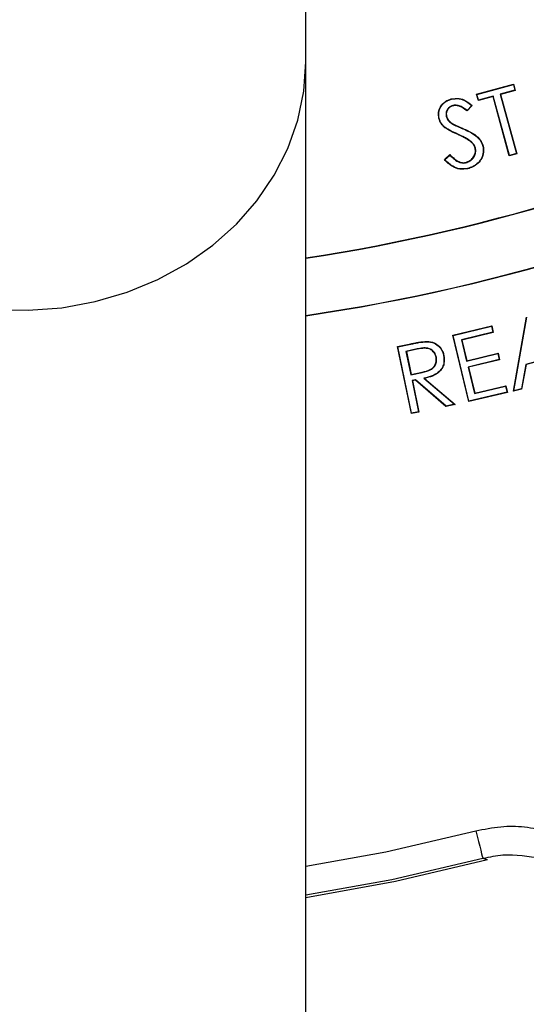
# Model space of a CAD drawing. Header units: millimetres. Extents: x 1548 to 3248, y 1400 to 3100.
# Tile 12 of 23: x 2398 to 2442, y 2080 to 2166. Entities that reach past the tile are written whole.
import ezdxf

# ---------------------------------------------------------------- set-up
doc = ezdxf.new("R2010")
doc.units = ezdxf.units.MM

msp = doc.modelspace()

# ---------------------------------------------------------------- linework, layer by layer
at = {"color": 7, "linetype": 'Continuous', "lineweight": 25}
for p, q in [((2422.545, 2162.608), (2422.545, 2336.499)), ((2422.545, 2037.608), (2422.545, 2162.608)), ((2437.486, 2159.777), (2440.716, 2160.654)), ((2437.518, 2159.758), (2440.697, 2160.622)), ((2440.697, 2160.622), (2440.716, 2160.654)), ((2440.697, 2160.622), (2440.835, 2160.114)), ((2440.716, 2160.654), (2440.867, 2160.095)), ((2437.518, 2159.758), (2437.486, 2159.777)), ((2437.638, 2159.218), (2437.486, 2159.777)), ((2437.656, 2159.25), (2437.518, 2159.758)), ((2438.924, 2159.568), (2437.638, 2159.218)), ((2438.942, 2159.6), (2437.656, 2159.25)), ((2438.942, 2159.6), (2438.924, 2159.568)), ((2440.334, 2154.38), (2438.924, 2159.568)), ((2440.352, 2154.412), (2438.942, 2159.6)), ((2440.835, 2160.114), (2439.554, 2159.766)), ((2439.554, 2159.766), (2440.964, 2154.579)), ((2439.554, 2159.766), (2439.586, 2159.748)), ((2440.867, 2160.095), (2439.586, 2159.748)), ((2439.586, 2159.748), (2440.996, 2154.561)), ((2440.835, 2160.114), (2440.867, 2160.095)), ((2437.061, 2158.786), (2436.661, 2158.341)), ((2437.099, 2158.788), (2436.665, 2158.305)), ((2437.656, 2159.25), (2437.638, 2159.218)), ((2434.861, 2157.843), (2434.835, 2157.837)), ((2434.727, 2156.863), (2434.71, 2156.843)), ((2435.394, 2157.154), (2435.408, 2157.177)), ((2438.057, 2155.231), (2438.031, 2155.225)), ((2434.665, 2154.061), (2435.147, 2154.49)), ((2434.702, 2154.06), (2435.145, 2154.454)), ((2440.996, 2154.561), (2440.334, 2154.38)), ((2440.352, 2154.412), (2440.334, 2154.38)), ((2440.964, 2154.579), (2440.352, 2154.412)), ((2440.964, 2154.579), (2440.996, 2154.561)), ((2435.407, 2138.701), (2438.809, 2139.519)), ((2435.439, 2138.682), (2438.789, 2139.487)), ((2438.789, 2139.487), (2438.809, 2139.519)), ((2438.789, 2139.487), (2438.914, 2138.966)), ((2438.809, 2139.519), (2438.946, 2138.947)), ((2440.703, 2133.809), (2441.857, 2140.293)), ((2440.736, 2133.845), (2441.879, 2140.272)), ((2435.439, 2138.682), (2435.407, 2138.701)), ((2436.8, 2132.9), (2435.407, 2138.701)), ((2436.82, 2132.931), (2435.439, 2138.682)), ((2438.914, 2138.966), (2436.169, 2138.306)), ((2438.946, 2138.947), (2436.201, 2138.287)), ((2438.914, 2138.966), (2438.946, 2138.947)), ((2430.561, 2137.71), (2431.728, 2137.954)), ((2430.592, 2137.69), (2431.734, 2137.928)), ((2431.734, 2137.928), (2431.728, 2137.954)), ((2436.169, 2138.306), (2436.616, 2136.442)), ((2436.169, 2138.306), (2436.201, 2138.287)), ((2436.201, 2138.287), (2436.636, 2136.473)), ((2430.592, 2137.69), (2430.561, 2137.71)), ((2431.786, 2131.853), (2430.561, 2137.71)), ((2431.806, 2131.884), (2430.592, 2137.69)), ((2432.293, 2137.501), (2431.313, 2137.296)), ((2431.313, 2137.296), (2431.739, 2135.254)), ((2431.313, 2137.296), (2431.344, 2137.276)), ((2432.298, 2137.476), (2431.344, 2137.276)), ((2431.344, 2137.276), (2431.76, 2135.284)), ((2436.616, 2136.442), (2439.338, 2137.095)), ((2436.636, 2136.473), (2439.357, 2137.127)), ((2439.338, 2137.095), (2439.357, 2137.127)), ((2439.338, 2137.095), (2439.462, 2136.578)), ((2439.357, 2137.127), (2439.494, 2136.558)), ((2433.967, 2136.798), (2433.941, 2136.793)), ((2436.616, 2136.442), (2436.636, 2136.473)), ((2439.462, 2136.578), (2436.741, 2135.924)), ((2439.494, 2136.558), (2436.773, 2135.905)), ((2439.462, 2136.578), (2439.494, 2136.558)), ((2441.783, 2136.16), (2441.397, 2134.024)), ((2441.806, 2136.139), (2441.42, 2134.003)), ((2444.214, 2136.82), (2441.783, 2136.16)), ((2441.783, 2136.16), (2441.806, 2136.139)), ((2444.205, 2136.791), (2441.806, 2136.139)), ((2431.739, 2135.254), (2432.736, 2135.454)), ((2431.739, 2135.254), (2431.76, 2135.284)), ((2431.76, 2135.284), (2432.731, 2135.479)), ((2436.741, 2135.924), (2437.3, 2133.598)), ((2436.741, 2135.924), (2436.773, 2135.905)), ((2436.773, 2135.905), (2437.32, 2133.629)), ((2432.144, 2134.798), (2431.848, 2134.736)), ((2431.848, 2134.736), (2432.417, 2132.013)), ((2431.848, 2134.736), (2431.879, 2134.716)), ((2432.137, 2134.77), (2431.879, 2134.716)), ((2431.879, 2134.716), (2432.448, 2131.992)), ((2432.144, 2134.798), (2432.137, 2134.77)), ((2434.809, 2132.485), (2432.137, 2134.77)), ((2434.816, 2132.513), (2432.144, 2134.798)), ((2432.877, 2134.95), (2435.553, 2132.668)), ((2432.934, 2134.936), (2435.611, 2132.653)), ((2440.178, 2133.711), (2436.8, 2132.9)), ((2440.146, 2133.73), (2436.82, 2132.931)), ((2437.3, 2133.598), (2440.021, 2134.252)), ((2437.3, 2133.598), (2437.32, 2133.629)), ((2437.32, 2133.629), (2440.041, 2134.283)), ((2440.021, 2134.252), (2440.041, 2134.283)), ((2440.021, 2134.252), (2440.146, 2133.73)), ((2440.041, 2134.283), (2440.178, 2133.711)), ((2440.146, 2133.73), (2440.178, 2133.711)), ((2441.42, 2134.003), (2440.703, 2133.809)), ((2440.736, 2133.845), (2440.703, 2133.809)), ((2441.397, 2134.024), (2440.736, 2133.845)), ((2441.397, 2134.024), (2441.42, 2134.003)), ((2435.611, 2132.653), (2434.809, 2132.485)), ((2435.553, 2132.668), (2434.816, 2132.513)), ((2435.553, 2132.668), (2435.611, 2132.653)), ((2436.82, 2132.931), (2436.8, 2132.9)), ((2432.448, 2131.992), (2431.786, 2131.853)), ((2431.806, 2131.884), (2431.786, 2131.853)), ((2432.417, 2132.013), (2431.806, 2131.884)), ((2432.417, 2132.013), (2432.448, 2131.992)), ((2434.816, 2132.513), (2434.809, 2132.485)), ((2438.444, 2092.844), (2438.037, 2092.964))]:
    msp.add_line(p, q, dxfattribs=at)
at = {"color": 1, "linetype": 'Continuous', "lineweight": 25, "flags": 128}
for points in [[(2395.325, 2140.957), (2398.285, 2140.881), (2401.236, 2141.11), (2404.134, 2141.64), (2406.94, 2142.465), (2409.614, 2143.573), (2412.119, 2144.947), (2414.419, 2146.57), (2416.482, 2148.418), (2418.28, 2150.465), (2419.786, 2152.682), (2420.98, 2155.039), (2421.845, 2157.502), (2422.369, 2160.037), (2422.545, 2162.608)], [(2422.545, 2092.288), (2429.561, 2093.565), (2437.411, 2095.384)], [(2438.037, 2092.964), (2430.063, 2091.116), (2422.545, 2089.757)]]:
    msp.add_lwpolyline(points, dxfattribs=at)
at = {"color": 7, "linetype": 'Continuous', "lineweight": 25, "flags": 128}
for points in [[(2435.277, 2159.329), (2435.274, 2159.34), (2435.271, 2159.355)], [(2435.395, 2158.777), (2435.398, 2158.767), (2435.4, 2158.759), (2435.402, 2158.751)], [(2437.061, 2158.786), (2437.08, 2158.787), (2437.099, 2158.788)], [(2434.214, 2157.662), (2434.206, 2157.66), (2434.197, 2157.658), (2434.189, 2157.656)], [(2436.661, 2158.341), (2436.663, 2158.327), (2436.664, 2158.316), (2436.665, 2158.305)], [(2436.285, 2156.754), (2436.289, 2156.762), (2436.292, 2156.77), (2436.296, 2156.778)], [(2435.814, 2156.291), (2435.809, 2156.281), (2435.803, 2156.267)], [(2437.038, 2155.594), (2437.03, 2155.586), (2437.021, 2155.575)], [(2437.38, 2155.057), (2437.369, 2155.054), (2437.355, 2155.051)], [(2435.145, 2154.454), (2435.146, 2154.47), (2435.147, 2154.49)], [(2434.702, 2154.06), (2434.683, 2154.06), (2434.665, 2154.061)], [(2436.525, 2153.781), (2436.523, 2153.792), (2436.519, 2153.807)], [(2436.703, 2153.282), (2436.706, 2153.27), (2436.709, 2153.256)], [(2433.144, 2138.14), (2433.144, 2138.151), (2433.144, 2138.167)], [(2432.293, 2137.501), (2432.295, 2137.488), (2432.298, 2137.476)], [(2434.602, 2136.931), (2434.612, 2136.933), (2434.627, 2136.936)], [(2432.736, 2135.454), (2432.733, 2135.466), (2432.731, 2135.479)], [(2432.877, 2134.95), (2432.905, 2134.943), (2432.934, 2134.936)], [(2437.411, 2095.384), (2437.532, 2094.917), (2437.648, 2094.468), (2437.755, 2094.053), (2437.85, 2093.688), (2437.927, 2093.387), (2437.986, 2093.16), (2438.023, 2093.018), (2438.037, 2092.964)], [(2438.444, 2092.844), (2430.392, 2090.961), (2422.545, 2089.536)]]:
    msp.add_lwpolyline(points, dxfattribs=at)
at = {"color": 7, "linetype": 'Continuous', "lineweight": 25}
for radius in [850, 700, 692.5, 685.192, 675, 385, 377.5, 376.5, 375]:
    msp.add_circle((2397.545, 2249.554), radius, dxfattribs=at)
for radius, start, end in [(165, 278.71474, 296.11513), (165.026, 278.71335, 296.12443), (169.974, 278.45783, 296.16276), (170, 278.45652, 296.15413)]:
    msp.add_arc((2397.545, 2308.554), radius, start, end, dxfattribs=at)
for points, knots in [([(2659.346, 2433.162), (2663.124, 2427.567), (2670.691, 2416.361), (2680.667, 2398.665), (2689.605, 2380.412), (2697.351, 2361.64), (2703.637, 2343.186), (2708.572, 2325.142), (2712.324, 2307.587), (2715.095, 2289.824), (2716.875, 2271.933), (2717.65, 2254), (2717.408, 2236.048), (2716.122, 2218.108), (2713.813, 2200.211), (2710.498, 2182.443), (2706.197, 2164.888), (2700.93, 2147.628), (2694.703, 2130.717), (2687.51, 2114.192), (2679.38, 2098.072), (2670.35, 2082.406), (2660.464, 2067.266), (2649.767, 2052.722), (2638.3, 2038.842), (2626.07, 2025.661), (2613.116, 2013.182), (2599.468, 2001.423), (2585.191, 1990.437), (2570.349, 1980.276), (2555.009, 1970.994), (2539.19, 1962.62), (2522.929, 1955.144), (2506.253, 1948.57), (2489.24, 1942.926), (2471.967, 1938.242), (2454.456, 1934.536), (2436.732, 1931.842), (2418.826, 1930.151), (2400.826, 1929.463), (2382.814, 1929.779), (2364.878, 1931.101), (2347.05, 1933.436), (2329.364, 1936.805), (2311.848, 1941.185), (2294.577, 1946.547), (2277.632, 1952.863), (2261.092, 1960.104), (2245.014, 1968.253), (2229.435, 1977.313), (2214.37, 1987.251), (2199.859, 1998.03), (2185.968, 2009.597), (2172.764, 2021.9), (2160.315, 2034.883), (2148.654, 2048.533), (2137.778, 2062.81), (2127.694, 2077.69), (2118.446, 2093.104), (2110.08, 2108.982), (2102.635, 2125.266), (2096.142, 2141.934), (2090.591, 2158.953), (2085.985, 2176.28), (2082.345, 2193.835), (2079.691, 2211.537), (2078.037, 2229.365), (2077.416, 2247.292), (2077.816, 2265.284), (2079.225, 2283.255), (2081.635, 2301.12), (2085.034, 2318.793), (2089.421, 2336.218), (2094.805, 2353.358), (2101.157, 2370.193), (2108.445, 2386.676), (2116.651, 2402.718), (2125.662, 2418.298), (2132.386, 2428.213), (2135.743, 2433.162)], [0, 0, 0, 0, 0.014504, 0.029051, 0.043613, 0.05816, 0.072663, 0.085482, 0.098341, 0.111221, 0.124101, 0.136959, 0.149778, 0.162664, 0.175591, 0.188539, 0.201488, 0.214415, 0.227302, 0.240194, 0.253127, 0.266081, 0.279035, 0.291968, 0.304861, 0.317706, 0.330591, 0.343497, 0.356402, 0.369287, 0.382132, 0.394913, 0.407734, 0.420576, 0.433417, 0.446237, 0.459018, 0.471861, 0.484745, 0.49765, 0.510555, 0.523439, 0.536282, 0.549176, 0.56211, 0.575065, 0.58802, 0.600955, 0.613848, 0.626736, 0.639665, 0.652615, 0.665564, 0.678493, 0.691381, 0.704198, 0.717055, 0.729933, 0.74281, 0.755667, 0.768484, 0.781267, 0.794091, 0.806935, 0.819779, 0.832602, 0.845385, 0.858237, 0.871129, 0.884043, 0.896956, 0.909849, 0.922701, 0.93555, 0.94844, 0.96135, 0.974261, 0.987151, 1, 1, 1, 1]), ([(2143.923, 2427.414), (2140.671, 2422.619), (2134.156, 2413.014), (2125.427, 2397.92), (2117.477, 2382.379), (2110.418, 2366.41), (2104.264, 2350.102), (2099.049, 2333.497), (2094.8, 2316.619), (2091.507, 2299.501), (2089.173, 2282.198), (2087.808, 2264.792), (2087.421, 2247.364), (2088.022, 2230.001), (2089.625, 2212.732), (2092.195, 2195.584), (2095.721, 2178.579), (2100.183, 2161.794), (2105.56, 2145.309), (2111.85, 2129.162), (2119.061, 2113.387), (2127.166, 2098.003), (2136.126, 2083.069), (2145.896, 2068.652), (2156.433, 2054.82), (2167.731, 2041.595), (2179.791, 2029.016), (2192.584, 2017.097), (2206.043, 2005.89), (2220.102, 1995.448), (2234.698, 1985.819), (2249.791, 1977.042), (2265.367, 1969.148), (2281.39, 1962.133), (2297.805, 1956.015), (2314.536, 1950.821), (2331.504, 1946.578), (2348.636, 1943.315), (2365.904, 1941.053), (2383.277, 1939.773), (2400.723, 1939.466), (2418.158, 1940.133), (2435.501, 1941.771), (2452.669, 1944.38), (2469.631, 1947.97), (2486.364, 1952.507), (2502.846, 1957.974), (2519, 1964.343), (2534.753, 1971.585), (2550.079, 1979.698), (2564.94, 1988.689), (2579.32, 1998.534), (2593.152, 2009.178), (2606.375, 2020.571), (2618.926, 2032.66), (2630.775, 2045.432), (2641.884, 2058.879), (2652.248, 2072.969), (2661.825, 2087.638), (2670.574, 2102.816), (2678.45, 2118.433), (2685.419, 2134.442), (2691.45, 2150.824), (2696.552, 2167.543), (2700.718, 2184.549), (2703.929, 2201.76), (2706.166, 2219.096), (2707.412, 2236.473), (2707.646, 2253.862), (2706.895, 2271.232), (2705.172, 2288.56), (2702.487, 2305.766), (2698.853, 2322.769), (2694.042, 2340.348), (2687.934, 2358.292), (2680.407, 2376.512), (2671.774, 2394.109), (2662.13, 2411.185), (2654.819, 2422.008), (2651.167, 2427.414)], [0, 0, 0, 0, 0.01285, 0.02574, 0.038651, 0.051562, 0.064452, 0.077302, 0.090152, 0.103043, 0.115955, 0.128866, 0.141757, 0.154607, 0.167389, 0.180211, 0.193054, 0.205897, 0.21872, 0.231503, 0.244321, 0.257179, 0.270058, 0.282937, 0.295796, 0.308614, 0.321504, 0.334435, 0.347386, 0.360337, 0.373267, 0.386157, 0.399051, 0.411985, 0.42494, 0.437895, 0.450829, 0.463722, 0.476564, 0.489446, 0.502348, 0.515251, 0.528133, 0.540975, 0.553755, 0.566576, 0.579417, 0.592259, 0.60508, 0.617861, 0.630708, 0.643594, 0.656502, 0.669409, 0.682296, 0.695142, 0.708036, 0.720971, 0.733926, 0.746881, 0.759816, 0.772709, 0.785595, 0.798522, 0.811469, 0.824417, 0.837343, 0.850228, 0.863044, 0.875901, 0.888779, 0.901657, 0.914514, 0.927331, 0.942068, 0.956537, 0.971034, 0.985531, 1, 1, 1, 1]), ([(2642.498, 2369.521), (2644.892, 2364.412), (2649.802, 2353.935), (2655.9, 2337.496), (2661.099, 2320.398), (2665.154, 2302.95), (2668.059, 2285.293), (2669.8, 2267.547), (2670.392, 2249.749), (2669.821, 2231.897), (2668.078, 2214.071), (2665.171, 2196.406), (2661.125, 2179.029), (2655.969, 2161.986), (2649.699, 2145.275), (2642.324, 2128.959), (2633.895, 2113.159), (2624.482, 2097.987), (2614.127, 2083.501), (2602.835, 2069.692), (2590.627, 2056.603), (2577.58, 2044.336), (2563.791, 2032.98), (2549.337, 2022.58), (2534.219, 2013.14), (2518.459, 2004.678), (2502.16, 1997.262), (2485.44, 1990.95), (2468.405, 1985.763), (2451.063, 1981.693), (2433.42, 1978.782), (2415.545, 1976.947), (2403.547, 1976.728), (2397.545, 1976.618)], [0, 0, 0, 0, 0.030623, 0.062793, 0.095083, 0.12759, 0.159968, 0.192162, 0.224323, 0.256577, 0.289063, 0.32149, 0.353699, 0.385854, 0.418086, 0.45053, 0.482994, 0.515234, 0.547392, 0.579598, 0.612003, 0.644492, 0.676755, 0.708908, 0.741097, 0.773447, 0.805954, 0.83824, 0.870397, 0.902561, 0.934873, 0.967422, 1, 1, 1, 1]), ([(2434.189, 2157.656), (2434.165, 2157.829), (2434.117, 2158.178), (2434.288, 2158.666), (2434.599, 2159.034), (2434.938, 2159.258), (2435.178, 2159.328), (2435.271, 2159.355)], [0, 0, 0, 0, 0.2318512, 0.4660153, 0.6666512, 0.8707989, 1, 1, 1, 1]), ([(2434.214, 2157.662), (2434.191, 2157.832), (2434.143, 2158.172), (2434.31, 2158.651), (2434.614, 2159.012), (2434.948, 2159.233), (2435.184, 2159.302), (2435.277, 2159.329)], [0, 0, 0, 0, 0.231059, 0.464434, 0.664842, 0.868582, 1, 1, 1, 1]), ([(2435.271, 2159.355), (2435.502, 2159.391), (2435.928, 2159.458), (2436.57, 2159.21), (2436.91, 2158.939), (2437.099, 2158.788)], [0, 0, 0, 0, 0.346259, 0.637079, 1, 1, 1, 1]), ([(2435.277, 2159.329), (2435.509, 2159.365), (2435.967, 2159.436), (2436.585, 2159.164), (2436.911, 2158.905), (2437.061, 2158.786)], [0, 0, 0, 0, 0.35574, 0.703141, 1, 1, 1, 1]), ([(2435.395, 2158.777), (2435.304, 2158.743), (2435.129, 2158.679), (2434.94, 2158.466), (2434.823, 2158.231), (2434.802, 2158.007), (2434.826, 2157.884), (2434.835, 2157.837)], [0, 0, 0, 0, 0.237532, 0.455965, 0.688257, 0.881011, 1, 1, 1, 1]), ([(2435.402, 2158.751), (2435.31, 2158.717), (2435.138, 2158.653), (2434.956, 2158.442), (2434.839, 2158.2), (2434.832, 2157.985), (2434.855, 2157.87), (2434.861, 2157.843)], [0, 0, 0, 0, 0.246321, 0.464544, 0.698574, 0.927286, 1, 1, 1, 1]), ([(2436.661, 2158.341), (2436.488, 2158.467), (2436.221, 2158.662), (2435.794, 2158.819), (2435.539, 2158.807), (2435.41, 2158.78), (2435.395, 2158.777)], [0, 0, 0, 0, 0.4619, 0.713921, 0.96759, 1, 1, 1, 1]), ([(2436.665, 2158.305), (2436.51, 2158.418), (2436.251, 2158.606), (2435.817, 2158.802), (2435.544, 2158.769), (2435.402, 2158.751)], [0, 0, 0, 0, 0.416014, 0.694943, 1, 1, 1, 1]), ([(2434.71, 2156.843), (2434.649, 2156.897), (2434.526, 2157.007), (2434.323, 2157.268), (2434.242, 2157.502), (2434.189, 2157.656)], [0, 0, 0, 0, 0.251917, 0.504373, 1, 1, 1, 1]), ([(2434.727, 2156.863), (2434.666, 2156.918), (2434.543, 2157.028), (2434.344, 2157.285), (2434.266, 2157.513), (2434.214, 2157.662)], [0, 0, 0, 0, 0.2563228, 0.5132146, 1, 1, 1, 1]), ([(2434.835, 2157.837), (2434.882, 2157.71), (2434.97, 2157.472), (2435.208, 2157.273), (2435.35, 2157.182), (2435.394, 2157.154)], [0, 0, 0, 0, 0.44095, 0.825511, 1, 1, 1, 1]), ([(2434.861, 2157.843), (2434.898, 2157.736), (2434.973, 2157.523), (2435.194, 2157.314), (2435.348, 2157.215), (2435.408, 2157.177)], [0, 0, 0, 0, 0.378236, 0.758618, 1, 1, 1, 1]), ([(2435.803, 2156.267), (2435.708, 2156.309), (2435.519, 2156.393), (2435.144, 2156.566), (2434.884, 2156.732), (2434.71, 2156.843)], [0, 0, 0, 0, 0.251173, 0.502367, 1, 1, 1, 1]), ([(2435.814, 2156.291), (2435.719, 2156.333), (2435.53, 2156.417), (2435.157, 2156.589), (2434.898, 2156.754), (2434.727, 2156.863)], [0, 0, 0, 0, 0.2526407, 0.505299, 1, 1, 1, 1]), ([(2435.394, 2157.154), (2435.468, 2157.117), (2435.616, 2157.043), (2435.915, 2156.912), (2436.138, 2156.817), (2436.285, 2156.754)], [0, 0, 0, 0, 0.254007, 0.50779, 1, 1, 1, 1]), ([(2435.408, 2157.177), (2435.481, 2157.14), (2435.629, 2157.065), (2435.927, 2156.935), (2436.149, 2156.84), (2436.296, 2156.778)], [0, 0, 0, 0, 0.254874, 0.509514, 1, 1, 1, 1]), ([(2436.285, 2156.754), (2436.58, 2156.622), (2437.095, 2156.393), (2437.685, 2155.927), (2437.95, 2155.513), (2438.015, 2155.283), (2438.031, 2155.225)], [0, 0, 0, 0, 0.401784, 0.702086, 0.92475, 1, 1, 1, 1]), ([(2436.296, 2156.778), (2436.593, 2156.645), (2437.113, 2156.413), (2437.708, 2155.941), (2437.975, 2155.522), (2438.04, 2155.289), (2438.057, 2155.231)], [0, 0, 0, 0, 0.401352, 0.70134, 0.925366, 1, 1, 1, 1]), ([(2437.021, 2155.575), (2436.926, 2155.648), (2436.737, 2155.796), (2436.328, 2156.027), (2436.011, 2156.172), (2435.803, 2156.267)], [0, 0, 0, 0, 0.255765, 0.511355, 1, 1, 1, 1]), ([(2437.038, 2155.594), (2436.943, 2155.668), (2436.755, 2155.816), (2436.344, 2156.049), (2436.024, 2156.195), (2435.814, 2156.291)], [0, 0, 0, 0, 0.254279, 0.508394, 1, 1, 1, 1]), ([(2436.519, 2153.807), (2436.647, 2153.851), (2436.894, 2153.936), (2437.188, 2154.202), (2437.358, 2154.527), (2437.398, 2154.826), (2437.366, 2154.992), (2437.355, 2155.051)], [0, 0, 0, 0, 0.2426916, 0.4687566, 0.6964398, 0.8918699, 1, 1, 1, 1]), ([(2436.525, 2153.781), (2436.653, 2153.825), (2436.904, 2153.911), (2437.206, 2154.181), (2437.382, 2154.514), (2437.425, 2154.823), (2437.392, 2154.995), (2437.38, 2155.057)], [0, 0, 0, 0, 0.236658, 0.464101, 0.693149, 0.88922, 1, 1, 1, 1]), ([(2438.031, 2155.225), (2438.056, 2155.048), (2438.106, 2154.694), (2437.932, 2154.181), (2437.619, 2153.736), (2437.187, 2153.425), (2436.854, 2153.326), (2436.703, 2153.282)], [0, 0, 0, 0, 0.202198, 0.405433, 0.602487, 0.820659, 1, 1, 1, 1]), ([(2438.057, 2155.231), (2438.082, 2155.051), (2438.133, 2154.689), (2437.954, 2154.166), (2437.635, 2153.714), (2437.197, 2153.4), (2436.86, 2153.301), (2436.709, 2153.256)], [0, 0, 0, 0, 0.203162, 0.407361, 0.604752, 0.822823, 1, 1, 1, 1]), ([(2437.355, 2155.051), (2437.339, 2155.103), (2437.296, 2155.249), (2437.176, 2155.427), (2437.063, 2155.534), (2437.021, 2155.575)], [0, 0, 0, 0, 0.2615533, 0.7206508, 1, 1, 1, 1]), ([(2437.38, 2155.057), (2437.364, 2155.11), (2437.321, 2155.257), (2437.199, 2155.441), (2437.083, 2155.552), (2437.038, 2155.594)], [0, 0, 0, 0, 0.2552115, 0.7128979, 1, 1, 1, 1]), ([(2435.145, 2154.454), (2435.273, 2154.326), (2435.531, 2154.068), (2435.941, 2153.816), (2436.297, 2153.741), (2436.466, 2153.771), (2436.525, 2153.781)], [0, 0, 0, 0, 0.3389531, 0.6805343, 0.8876901, 1, 1, 1, 1]), ([(2435.147, 2154.49), (2435.279, 2154.357), (2435.546, 2154.088), (2435.969, 2153.829), (2436.319, 2153.77), (2436.472, 2153.798), (2436.519, 2153.807)], [0, 0, 0, 0, 0.3530431, 0.7094154, 0.9097358, 1, 1, 1, 1]), ([(2436.709, 2153.256), (2436.476, 2153.226), (2436.025, 2153.167), (2435.276, 2153.448), (2434.893, 2153.832), (2434.665, 2154.061)], [0, 0, 0, 0, 0.301848, 0.58304, 1, 1, 1, 1]), ([(2436.703, 2153.282), (2436.47, 2153.251), (2436.022, 2153.194), (2435.292, 2153.473), (2434.921, 2153.842), (2434.702, 2154.06)], [0, 0, 0, 0, 0.30924, 0.592801, 1, 1, 1, 1]), ([(2431.728, 2137.954), (2431.846, 2137.978), (2432.08, 2138.026), (2432.55, 2138.116), (2432.907, 2138.146), (2433.144, 2138.167)], [0, 0, 0, 0, 0.250684, 0.50138, 1, 1, 1, 1]), ([(2431.734, 2137.928), (2431.851, 2137.952), (2432.086, 2138), (2432.553, 2138.09), (2432.908, 2138.12), (2433.144, 2138.14)], [0, 0, 0, 0, 0.2517052, 0.5034255, 1, 1, 1, 1]), ([(2433.144, 2138.167), (2433.358, 2138.14), (2433.761, 2138.089), (2434.242, 2137.749), (2434.52, 2137.342), (2434.596, 2137.056), (2434.627, 2136.936)], [0, 0, 0, 0, 0.306553, 0.57593, 0.821268, 1, 1, 1, 1]), ([(2433.144, 2138.14), (2433.358, 2138.113), (2433.757, 2138.062), (2434.231, 2137.722), (2434.499, 2137.324), (2434.571, 2137.046), (2434.602, 2136.931)], [0, 0, 0, 0, 0.312045, 0.581181, 0.825604, 1, 1, 1, 1]), ([(2433.967, 2136.798), (2433.921, 2136.935), (2433.834, 2137.191), (2433.545, 2137.456), (2433.185, 2137.604), (2432.755, 2137.589), (2432.453, 2137.532), (2432.293, 2137.501)], [0, 0, 0, 0, 0.207385, 0.387048, 0.551677, 0.761631, 1, 1, 1, 1]), ([(2433.941, 2136.793), (2433.905, 2136.908), (2433.832, 2137.139), (2433.579, 2137.398), (2433.276, 2137.55), (2432.835, 2137.582), (2432.517, 2137.519), (2432.298, 2137.476)], [0, 0, 0, 0, 0.176844, 0.354845, 0.520354, 0.669662, 1, 1, 1, 1]), ([(2434.602, 2136.931), (2434.626, 2136.697), (2434.667, 2136.308), (2434.457, 2135.796), (2434.113, 2135.407), (2433.566, 2135.112), (2433.122, 2135.008), (2432.877, 2134.95)], [0, 0, 0, 0, 0.232326, 0.386881, 0.541476, 0.747078, 1, 1, 1, 1]), ([(2434.627, 2136.936), (2434.652, 2136.703), (2434.694, 2136.311), (2434.485, 2135.792), (2434.139, 2135.394), (2433.601, 2135.098), (2433.167, 2134.992), (2432.934, 2134.936)], [0, 0, 0, 0, 0.233118, 0.391395, 0.549733, 0.757729, 1, 1, 1, 1]), ([(2432.731, 2135.479), (2432.993, 2135.537), (2433.363, 2135.619), (2433.753, 2135.924), (2433.914, 2136.208), (2433.982, 2136.51), (2433.954, 2136.702), (2433.941, 2136.793)], [0, 0, 0, 0, 0.390968, 0.552146, 0.714303, 0.865211, 1, 1, 1, 1]), ([(2432.736, 2135.454), (2432.998, 2135.512), (2433.371, 2135.594), (2433.767, 2135.9), (2433.935, 2136.19), (2434.008, 2136.501), (2433.98, 2136.702), (2433.967, 2136.798)], [0, 0, 0, 0, 0.383115, 0.545329, 0.708529, 0.859765, 1, 1, 1, 1]), ([(2397.545, 1976.618), (2391.543, 1976.728), (2379.544, 1976.947), (2361.67, 1978.782), (2344.026, 1981.693), (2326.684, 1985.763), (2309.649, 1990.95), (2292.93, 1997.262), (2276.631, 2004.678), (2260.871, 2013.14), (2245.752, 2022.58), (2231.298, 2032.98), (2217.51, 2044.336), (2204.463, 2056.604), (2192.25, 2069.69), (2180.976, 2083.509), (2170.744, 2097.698), (2164.788, 2107.59), (2161.889, 2112.405)], [0, 0, 0, 0, 0.063225, 0.126395, 0.189103, 0.251525, 0.313932, 0.376591, 0.439678, 0.502462, 0.56493, 0.627331, 0.689945, 0.752996, 0.815887, 0.878389, 0.940799, 1, 1, 1, 1]), ([(2437.411, 2095.384), (2438.137, 2095.532), (2439.542, 2095.817), (2441.707, 2095.8), (2443.084, 2095.506), (2443.782, 2095.356)], [0, 0, 0, 0, 0.34461, 0.667621, 1, 1, 1, 1]), ([(2443.135, 2092.941), (2442.016, 2093.14), (2440.306, 2093.443), (2438.619, 2093.087), (2438.037, 2092.964)], [0, 0, 0, 0, 0.654597, 1, 1, 1, 1])]:
    msp.add_open_spline(points, degree=3, knots=knots, dxfattribs=at)
at = {"color": 1, "linetype": 'Continuous', "lineweight": 25}
for points, knots in [([(2666.384, 2382.945), (2667.113, 2381.515), (2670.871, 2374.148), (2676.118, 2361.145), (2682.168, 2344.039), (2686.872, 2327.433), (2690.62, 2310.576), (2693.358, 2293.539), (2695.069, 2276.407), (2695.723, 2259.4), (2695.319, 2242.555), (2693.922, 2225.899), (2691.551, 2209.318), (2688.229, 2192.889), (2683.98, 2176.687), (2678.481, 2159.725), (2671.512, 2142.096), (2662.887, 2123.93), (2653.055, 2106.322), (2642.075, 2089.385), (2630.551, 2073.955), (2618.662, 2059.976), (2606.593, 2047.342), (2593.774, 2035.376), (2580.267, 2024.144), (2566.13, 2013.711), (2551.564, 2004.233), (2536.601, 1995.722), (2521.299, 1988.146), (2505.54, 1981.432), (2489.404, 1975.615), (2472.971, 1970.734), (2455.461, 1966.627), (2436.874, 1963.497), (2417.257, 1961.519), (2397.647, 1960.852), (2378.126, 1961.512), (2358.771, 1963.455), (2339.571, 1966.652), (2320.658, 1971.079), (2302.133, 1976.717), (2284.063, 1983.571), (2266.488, 1991.58), (2249.474, 2000.694), (2233.123, 2010.843), (2217.399, 2022.064), (2202.374, 2034.358), (2188.088, 2047.683), (2174.688, 2061.873), (2162.285, 2076.855), (2151.953, 2090.901), (2146.172, 2100.167), (2143.8, 2103.97)], [0, 0, 0, 0, 0.0054054, 0.0278492, 0.0472412, 0.0666991, 0.0861886, 0.1056757, 0.1251281, 0.1445163, 0.1633419, 0.1822262, 0.2011427, 0.2200619, 0.2389525, 0.2577823, 0.2802993, 0.3028889, 0.3255026, 0.3480912, 0.3706076, 0.3899781, 0.4094152, 0.4288842, 0.4483506, 0.4677818, 0.4871483, 0.5058681, 0.5246535, 0.5434711, 0.562287, 0.5810687, 0.5997859, 0.6213103, 0.6428603, 0.6643843, 0.6855717, 0.7068322, 0.7281187, 0.7493812, 0.7705703, 0.7917298, 0.8129578, 0.8342111, 0.8554431, 0.8766059, 0.8982279, 0.9199165, 0.9416298, 0.9633224, 0.9849477, 1, 1, 1, 1]), ([(2148.001, 2105.929), (2150.09, 2102.537), (2155.508, 2093.737), (2165.492, 2080.265), (2177.718, 2065.478), (2190.946, 2051.484), (2205.044, 2038.339), (2219.871, 2026.213), (2235.384, 2015.147), (2251.512, 2005.139), (2268.296, 1996.152), (2285.632, 1988.253), (2303.455, 1981.495), (2321.725, 1975.935), (2340.376, 1971.571), (2359.309, 1968.418), (2378.396, 1966.502), (2397.646, 1965.851), (2416.982, 1966.508), (2436.326, 1968.459), (2454.656, 1971.546), (2471.925, 1975.595), (2488.133, 1980.409), (2504.047, 1986.145), (2519.59, 1992.766), (2534.683, 2000.235), (2549.443, 2008.628), (2563.814, 2017.976), (2577.764, 2028.267), (2591.093, 2039.346), (2603.741, 2051.148), (2615.651, 2063.608), (2627.384, 2077.396), (2638.759, 2092.616), (2649.598, 2109.324), (2659.305, 2126.694), (2667.821, 2144.614), (2674.702, 2162.002), (2680.132, 2178.731), (2684.329, 2194.708), (2687.612, 2210.908), (2689.957, 2227.258), (2691.341, 2243.683), (2691.744, 2260.297), (2691.105, 2277.07), (2689.422, 2293.969), (2686.726, 2310.775), (2683.032, 2327.403), (2678.4, 2343.787), (2672.418, 2360.659), (2667.607, 2372.729), (2664.302, 2379.257), (2663.968, 2379.917)], [0, 0, 0, 0, 0.013627, 0.035354, 0.057149, 0.078964, 0.100754, 0.122477, 0.143727, 0.165046, 0.186387, 0.207702, 0.228948, 0.250216, 0.271558, 0.292923, 0.314263, 0.335529, 0.357132, 0.378761, 0.400364, 0.419155, 0.438011, 0.456901, 0.475792, 0.494652, 0.513445, 0.532899, 0.552418, 0.571973, 0.59153, 0.611055, 0.630513, 0.653141, 0.675842, 0.698567, 0.721268, 0.743897, 0.762813, 0.781791, 0.800797, 0.8198, 0.838772, 0.857684, 0.877164, 0.896708, 0.916287, 0.935869, 0.955419, 0.974903, 0.997465, 1, 1, 1, 1]), ([(2655.404, 2375.54), (2657.03, 2371.888), (2660.979, 2363.022), (2666.188, 2348.553), (2671.144, 2332.269), (2675.09, 2315.746), (2678.087, 2299.033), (2680.128, 2282.159), (2681.208, 2265.203), (2681.319, 2248.241), (2680.452, 2231.257), (2678.568, 2214.28), (2675.671, 2197.341), (2671.787, 2180.559), (2666.936, 2164.013), (2661.138, 2147.784), (2654.424, 2131.976), (2646.795, 2116.619), (2638.292, 2101.729), (2628.922, 2087.299), (2618.732, 2073.398), (2607.762, 2060.099), (2596.068, 2047.447), (2583.58, 2035.539), (2570.281, 2024.452), (2556.241, 2014.194), (2541.543, 2004.835), (2526.278, 1996.439), (2510.363, 1988.993), (2493.814, 1982.567), (2476.684, 1977.172), (2459.2, 1972.885), (2441.481, 1969.723), (2425.24, 1967.919), (2410.582, 1967.076), (2401.89, 1967.089), (2397.545, 1967.096)], [0, 0, 0, 0, 0.021053, 0.051105, 0.081063, 0.110918, 0.140865, 0.170858, 0.200852, 0.230799, 0.260654, 0.290868, 0.321179, 0.35154, 0.3819, 0.412211, 0.442425, 0.472352, 0.502376, 0.532448, 0.562519, 0.592541, 0.622467, 0.652296, 0.682254, 0.712277, 0.742299, 0.772253, 0.80208, 0.832703, 0.863429, 0.894191, 0.924919, 0.955542, 0.977771, 1, 1, 1, 1]), ([(2397.545, 1971.98), (2397.545, 1971.98), (2401.835, 1971.98), (2410.42, 1971.942), (2424.88, 1972.77), (2440.89, 1974.539), (2458.345, 1977.653), (2475.568, 1981.877), (2492.443, 1987.196), (2508.744, 1993.534), (2524.421, 2000.878), (2539.456, 2009.158), (2553.934, 2018.386), (2567.764, 2028.5), (2580.864, 2039.431), (2593.174, 2051.179), (2604.708, 2063.665), (2615.538, 2076.795), (2625.596, 2090.517), (2634.844, 2104.757), (2643.237, 2119.45), (2650.767, 2134.6), (2657.395, 2150.196), (2663.119, 2166.206), (2667.909, 2182.527), (2671.744, 2199.081), (2674.606, 2215.788), (2676.469, 2232.533), (2677.329, 2249.287), (2677.223, 2266.022), (2676.16, 2282.755), (2674.149, 2299.407), (2671.192, 2315.903), (2667.299, 2332.213), (2662.404, 2348.286), (2657.383, 2362.264), (2653.624, 2370.717), (2652.153, 2374.024)], [0, 0, 0, 0, 0, 0.022291, 0.044581, 0.075214, 0.10595, 0.136721, 0.167457, 0.198089, 0.227921, 0.257882, 0.28791, 0.317939, 0.347904, 0.377739, 0.407735, 0.437826, 0.467968, 0.49811, 0.528204, 0.558202, 0.58849, 0.618874, 0.649309, 0.679745, 0.71013, 0.740419, 0.770353, 0.800378, 0.830451, 0.860524, 0.890549, 0.920482, 0.950516, 0.980645, 1, 1, 1, 1]), ([(2397.545, 1967.096), (2393.199, 1967.089), (2384.507, 1967.076), (2369.849, 1967.919), (2353.608, 1969.723), (2335.889, 1972.885), (2318.406, 1977.172), (2301.275, 1982.567), (2284.727, 1988.993), (2268.811, 1996.439), (2253.547, 2004.835), (2238.849, 2014.194), (2224.808, 2024.452), (2211.509, 2035.539), (2199.02, 2047.447), (2187.33, 2060.1), (2176.348, 2073.394), (2166.199, 2087.316), (2158.458, 2098.985), (2154.43, 2106.166), (2153.203, 2108.355)], [0, 0, 0, 0, 0.043517, 0.087034, 0.146987, 0.207142, 0.267365, 0.327517, 0.387468, 0.445859, 0.504501, 0.563274, 0.622051, 0.6807, 0.739096, 0.797681, 0.856455, 0.915325, 0.974197, 1, 1, 1, 1])]:
    msp.add_open_spline(points, degree=3, knots=knots, dxfattribs=at)

doc.saveas('drawing.dxf')
